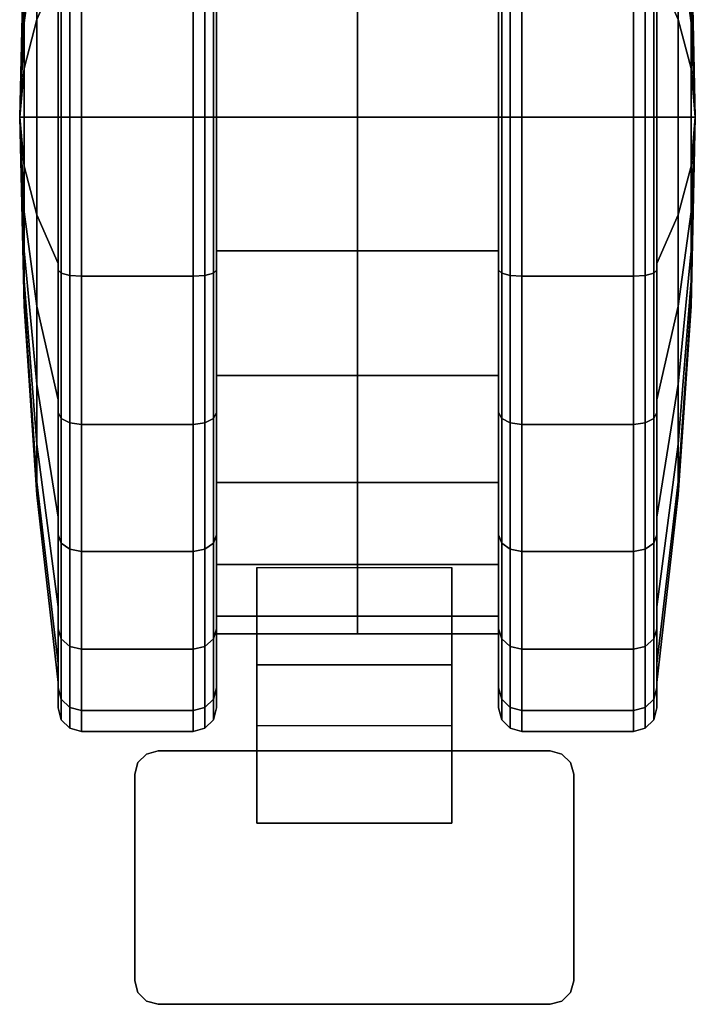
# Model space of a CAD drawing. Header units: inches. Extents: x 390 to 1835, y -266 to 136.
# Tile 68 of 256: x 1449.85 to 1451.58, y 62.73 to 65.26. Entities that reach past the tile are written whole.
import ezdxf

# ---------------------------------------------------------------- set-up
doc = ezdxf.new("R2010")
doc.units = ezdxf.units.IN
doc.header["$LTSCALE"] = 0.95294
doc.header["$MEASUREMENT"] = 0
doc.layers.add('A-FURN-3-CART-LEG-CASTER', color=251, linetype='Continuous')

# ---------------------------------------------------------------- blocks, each defined once
blk = doc.blocks.new('GAKD-1919-LJSNNC9-3D-3')
at = {"layer": 'A-FURN-3-CART-LEG-CASTER', "extrusion": (1, -1.3e-15, 3e-16)}
for p, q in [((-10.2091, -13.2872, 1.575), (-10.2091, -12.881, 0.899)), ((-9.7091, -13.2872, 1.575), (-9.7091, -12.881, 0.899))]:
    blk.add_line(p, q, dxfattribs=at)
at = {"layer": 'A-FURN-3-CART-LEG-CASTER'}
for points in [[(-10.2091, -13.0372, 1.575), (-10.2091, -12.631, 0.899), (-10.2091, -12.881, 0.899), (-10.2091, -13.2872, 1.575)], [(-10.2091, -12.631, 0.899), (-9.7091, -12.631, 0.899), (-9.7091, -12.881, 0.899), (-10.2091, -12.881, 0.899)], [(-9.7091, -13.2872, 1.575), (-9.7091, -12.881, 0.899), (-9.7091, -12.631, 0.899), (-9.7091, -13.0372, 1.575)], [(-10.2091, -13.2872, 1.575), (-10.2091, -12.881, 0.899), (-9.7091, -12.881, 0.899), (-9.7091, -13.2872, 1.575)], [(-10.2091, -13.0372, 1.575), (-10.2091, -13.2872, 1.575), (-9.7091, -13.2872, 1.575), (-9.7091, -13.0372, 1.575)], [(-9.4566, -13.1016, 1.575), (-10.4616, -13.1016, 1.575), (-10.4616, -13.1016, 1.7), (-9.4566, -13.1016, 1.7)], [(-10.5216, -13.6916, 1.7), (-10.5216, -13.1616, 1.7), (-10.5216, -13.1616, 1.575), (-10.5216, -13.6916, 1.575)], [(-9.3966, -13.6916, 1.575), (-9.3966, -13.1616, 1.575), (-9.3966, -13.1616, 1.7), (-9.3966, -13.6916, 1.7)], [(-10.4616, -13.7516, 1.7), (-10.4616, -13.7516, 1.575), (-9.4566, -13.7516, 1.575), (-9.4566, -13.7516, 1.7)]]:
    blk.add_3dface(points, dxfattribs=at)
for points, invisible_edges in [([(-9.4266, -13.1096, 1.7), (-9.4566, -13.1016, 1.7), (-10.4616, -13.1016, 1.7), (-10.4916, -13.1096, 1.7)], 8), ([(-9.4566, -13.1016, 1.575), (-9.4266, -13.1096, 1.575), (-10.4916, -13.1096, 1.575), (-10.4616, -13.1016, 1.575)], 2), ([(-9.4047, -13.1316, 1.7), (-9.4266, -13.1096, 1.7), (-10.4916, -13.1096, 1.7), (-10.5136, -13.1316, 1.7)], 10), ([(-9.4266, -13.1096, 1.575), (-9.4047, -13.1316, 1.575), (-10.5136, -13.1316, 1.575), (-10.4916, -13.1096, 1.575)], 10), ([(-9.3966, -13.1616, 1.7), (-9.4047, -13.1316, 1.7), (-10.5136, -13.1316, 1.7), (-10.5216, -13.1616, 1.7)], 10), ([(-9.4047, -13.1316, 1.575), (-9.3966, -13.1616, 1.575), (-10.5216, -13.1616, 1.575), (-10.5136, -13.1316, 1.575)], 10), ([(-9.3966, -13.1616, 1.7), (-10.5216, -13.1616, 1.7), (-10.5216, -13.6916, 1.7), (-9.3966, -13.6916, 1.7)], 5), ([(-9.3966, -13.6916, 1.575), (-10.5216, -13.6916, 1.575), (-10.5216, -13.1616, 1.575), (-9.3966, -13.1616, 1.575)], 5), ([(-10.5216, -13.6916, 1.7), (-10.5136, -13.7216, 1.7), (-9.4047, -13.7216, 1.7), (-9.3966, -13.6916, 1.7)], 10), ([(-10.5136, -13.7216, 1.575), (-10.5216, -13.6916, 1.575), (-9.3966, -13.6916, 1.575), (-9.4047, -13.7216, 1.575)], 10), ([(-10.5136, -13.7216, 1.7), (-10.4916, -13.7435, 1.7), (-9.4266, -13.7435, 1.7), (-9.4047, -13.7216, 1.7)], 10), ([(-10.4916, -13.7435, 1.575), (-10.5136, -13.7216, 1.575), (-9.4047, -13.7216, 1.575), (-9.4266, -13.7435, 1.575)], 10), ([(-10.4916, -13.7435, 1.7), (-10.4616, -13.7516, 1.7), (-9.4566, -13.7516, 1.7), (-9.4266, -13.7435, 1.7)], 8), ([(-10.4616, -13.7516, 1.575), (-10.4916, -13.7435, 1.575), (-9.4266, -13.7435, 1.575), (-9.4566, -13.7516, 1.575)], 2)]:
    blk.add_3dface(points, dxfattribs=dict(at, invisible_edges=invisible_edges))
mesh = blk.add_polymesh((9, 9), dxfattribs=at)
for k, corner in enumerate([(-9.9508, -11.4766, 2.8996), (-9.5893, -11.4766, 2.8996), (-9.5893, -11.4766, 3.09), (-9.5812, -11.4766, 3.12), (-9.5593, -11.4766, 3.142), (-9.5293, -11.4766, 3.15), (-9.2433, -11.4766, 3.15), (-9.2133, -11.4766, 3.142), (-9.1913, -11.4766, 3.12), (-9.9508, -11.1337, 2.8545), (-9.5893, -11.1337, 2.8545), (-9.5893, -11.0844, 3.0384), (-9.5812, -11.0767, 3.0674), (-9.5593, -11.071, 3.0886), (-9.5293, -11.0689, 3.0963), (-9.2433, -11.0689, 3.0963), (-9.2133, -11.071, 3.0886), (-9.1913, -11.0767, 3.0674), (-9.9508, -10.8143, 2.7221), (-9.5893, -10.8143, 2.7221), (-9.5893, -10.7191, 2.887), (-9.5812, -10.7041, 2.913), (-9.5593, -10.6931, 2.932), (-9.5293, -10.6891, 2.939), (-9.2433, -10.6891, 2.939), (-9.2133, -10.6931, 2.932), (-9.1913, -10.7041, 2.913), (-9.9508, -10.5399, 2.5116), (-9.5893, -10.5399, 2.5116), (-9.5893, -10.4053, 2.6463), (-9.5812, -10.3841, 2.6675), (-9.5593, -10.3685, 2.683), (-9.5293, -10.3629, 2.6887), (-9.2433, -10.3629, 2.6887), (-9.2133, -10.3685, 2.683), (-9.1913, -10.3841, 2.6675), (-9.9508, -10.3294, 2.2373), (-9.5893, -10.3294, 2.2373), (-9.5893, -10.1645, 2.3325), (-9.5812, -10.1385, 2.3475), (-9.5593, -10.1195, 2.3585), (-9.5293, -10.1126, 2.3625), (-9.2433, -10.1126, 2.3625), (-9.2133, -10.1195, 2.3585), (-9.1913, -10.1385, 2.3475), (-9.9508, -10.1971, 1.9178), (-9.5893, -10.1971, 1.9178), (-9.5893, -10.0132, 1.9671), (-9.5812, -9.9842, 1.9749), (-9.5593, -9.963, 1.9806), (-9.5293, -9.9552, 1.9826), (-9.2433, -9.9552, 1.9826), (-9.2133, -9.963, 1.9806), (-9.1913, -9.9842, 1.9749), (-9.9508, -10.152, 1.575), (-9.5893, -10.152, 1.575), (-9.5893, -9.9616, 1.575), (-9.5812, -9.9316, 1.575), (-9.5593, -9.9096, 1.575), (-9.5293, -9.9016, 1.575), (-9.2433, -9.9016, 1.575), (-9.2133, -9.9096, 1.575), (-9.1913, -9.9316, 1.575), (-9.9508, -10.1971, 1.2322), (-9.5893, -10.1971, 1.2322), (-9.5893, -10.0132, 1.1829), (-9.5812, -9.9842, 1.1751), (-9.5593, -9.963, 1.1694), (-9.5293, -9.9552, 1.1674), (-9.2433, -9.9552, 1.1674), (-9.2133, -9.963, 1.1694), (-9.1913, -9.9842, 1.1751), (-9.9508, -10.3294, 0.9127), (-9.5893, -10.3294, 0.9127), (-9.5893, -10.1645, 0.8175), (-9.5812, -10.1385, 0.8025), (-9.5593, -10.1195, 0.7915), (-9.5293, -10.1126, 0.7875), (-9.2433, -10.1126, 0.7875), (-9.2133, -10.1195, 0.7915), (-9.1913, -10.1385, 0.8025)]):
    mesh.set_mesh_vertex(divmod(k, 9), corner)
mesh = blk.add_polymesh((8, 6), dxfattribs=at)
for k, corner in enumerate([(-10.7102, -10.1385, 0.8025), (-10.7183, -10.1645, 0.8175), (-10.7183, -10.2208, 0.85), (-10.773, -10.638, 1.0908), (-10.8058, -11.0568, 1.3327), (-10.8168, -11.4766, 1.575), (-10.7102, -9.9842, 1.1751), (-10.7183, -10.0132, 1.1829), (-10.7183, -10.076, 1.1997), (-10.773, -10.5412, 1.3244), (-10.8058, -11.0084, 1.4496), (-10.8168, -11.4766, 1.575), (-10.7102, -9.9316, 1.575), (-10.7183, -9.9616, 1.575), (-10.7183, -10.0266, 1.575), (-10.773, -10.5082, 1.575), (-10.8058, -10.9919, 1.575), (-10.8168, -11.4766, 1.575), (-10.7102, -9.9842, 1.9749), (-10.7183, -10.0132, 1.9671), (-10.7183, -10.076, 1.9503), (-10.773, -10.5412, 1.8256), (-10.8058, -11.0084, 1.7004), (-10.8168, -11.4766, 1.575), (-10.7102, -10.1385, 2.3475), (-10.7183, -10.1645, 2.3325), (-10.7183, -10.2208, 2.3), (-10.773, -10.638, 2.0592), (-10.8058, -11.0568, 1.8173), (-10.8168, -11.4766, 1.575), (-10.7102, -10.3841, 2.6675), (-10.7183, -10.4053, 2.6463), (-10.7183, -10.4512, 2.6003), (-10.773, -10.7919, 2.2597), (-10.8058, -11.1339, 1.9177), (-10.8168, -11.4766, 1.575), (-10.7102, -10.7041, 2.913), (-10.7183, -10.7191, 2.887), (-10.7183, -10.7516, 2.8307), (-10.773, -10.9924, 2.4136), (-10.8058, -11.2342, 1.9947), (-10.8168, -11.4766, 1.575), (-10.7102, -11.0767, 3.0674), (-10.7183, -11.0844, 3.0384), (-10.7183, -11.1013, 2.9756), (-10.773, -11.2259, 2.5103), (-10.8058, -11.3511, 2.0431), (-10.8168, -11.4766, 1.575)]):
    mesh.set_mesh_vertex(divmod(k, 6), corner)
mesh = blk.add_polymesh((9, 6), dxfattribs=at)
for k, corner in enumerate([(-9.1913, -11.4766, 3.12), (-9.1833, -11.4766, 3.09), (-9.1833, -11.4766, 3.025), (-9.1286, -11.4766, 2.5433), (-9.0957, -11.4766, 2.0597), (-9.0848, -11.4766, 1.575), (-9.1913, -11.0767, 3.0674), (-9.1833, -11.0844, 3.0384), (-9.1833, -11.1013, 2.9756), (-9.1286, -11.2259, 2.5103), (-9.0957, -11.3511, 2.0431), (-9.0848, -11.4766, 1.575), (-9.1913, -10.7041, 2.913), (-9.1833, -10.7191, 2.887), (-9.1833, -10.7516, 2.8307), (-9.1286, -10.9924, 2.4136), (-9.0957, -11.2342, 1.9947), (-9.0848, -11.4766, 1.575), (-9.1913, -10.3841, 2.6675), (-9.1833, -10.4053, 2.6463), (-9.1833, -10.4512, 2.6003), (-9.1286, -10.7919, 2.2597), (-9.0957, -11.1339, 1.9177), (-9.0848, -11.4766, 1.575), (-9.1913, -10.1385, 2.3475), (-9.1833, -10.1645, 2.3325), (-9.1833, -10.2208, 2.3), (-9.1286, -10.638, 2.0592), (-9.0957, -11.0568, 1.8173), (-9.0848, -11.4766, 1.575), (-9.1913, -9.9842, 1.9749), (-9.1833, -10.0132, 1.9671), (-9.1833, -10.076, 1.9503), (-9.1286, -10.5412, 1.8256), (-9.0957, -11.0084, 1.7004), (-9.0848, -11.4766, 1.575), (-9.1913, -9.9316, 1.575), (-9.1833, -9.9616, 1.575), (-9.1833, -10.0266, 1.575), (-9.1286, -10.5082, 1.575), (-9.0957, -10.9919, 1.575), (-9.0848, -11.4766, 1.575), (-9.1913, -9.9842, 1.1751), (-9.1833, -10.0132, 1.1829), (-9.1833, -10.076, 1.1997), (-9.1286, -10.5412, 1.3244), (-9.0957, -11.0084, 1.4496), (-9.0848, -11.4766, 1.575), (-9.1913, -10.1385, 0.8025), (-9.1833, -10.1645, 0.8175), (-9.1833, -10.2208, 0.85), (-9.1286, -10.638, 1.0908), (-9.0957, -11.0568, 1.3327), (-9.0848, -11.4766, 1.575)]):
    mesh.set_mesh_vertex(divmod(k, 6), corner)
mesh = blk.add_polymesh((9, 9), dxfattribs=at)
for k, corner in enumerate([(-9.9508, -12.6237, 0.9127), (-10.3123, -12.6237, 0.9127), (-10.3123, -12.7886, 0.8175), (-10.3203, -12.8146, 0.8025), (-10.3423, -12.8336, 0.7915), (-10.3723, -12.8405, 0.7875), (-10.6583, -12.8405, 0.7875), (-10.6883, -12.8336, 0.7915), (-10.7102, -12.8146, 0.8025), (-9.9508, -12.4132, 0.6384), (-10.3123, -12.4132, 0.6384), (-10.3123, -12.5478, 0.5037), (-10.3203, -12.569, 0.4825), (-10.3423, -12.5846, 0.467), (-10.3723, -12.5902, 0.4613), (-10.6583, -12.5902, 0.4613), (-10.6883, -12.5846, 0.467), (-10.7102, -12.569, 0.4825), (-9.9508, -12.1389, 0.4279), (-10.3123, -12.1389, 0.4279), (-10.3123, -12.2341, 0.263), (-10.3203, -12.2491, 0.237), (-10.3423, -12.26, 0.218), (-10.3723, -12.2641, 0.211), (-10.6583, -12.2641, 0.211), (-10.6883, -12.26, 0.218), (-10.7102, -12.2491, 0.237), (-9.9508, -11.8194, 0.2955), (-10.3123, -11.8194, 0.2955), (-10.3123, -11.8687, 0.1116), (-10.3203, -11.8764, 0.0826), (-10.3423, -11.8821, 0.0614), (-10.3723, -11.8842, 0.0537), (-10.6583, -11.8842, 0.0537), (-10.6883, -11.8821, 0.0614), (-10.7102, -11.8764, 0.0826), (-9.9508, -11.4766, 0.2504), (-10.3123, -11.4766, 0.2504), (-10.3123, -11.4766, 0.06), (-10.3203, -11.4766, 0.03), (-10.3423, -11.4766, 0.008), (-10.3723, -11.4766, 0), (-10.6583, -11.4766, 0), (-10.6883, -11.4766, 0.008), (-10.7102, -11.4766, 0.03), (-9.9508, -11.1337, 0.2955), (-10.3123, -11.1337, 0.2955), (-10.3123, -11.0844, 0.1116), (-10.3203, -11.0767, 0.0826), (-10.3423, -11.071, 0.0614), (-10.3723, -11.0689, 0.0537), (-10.6583, -11.0689, 0.0537), (-10.6883, -11.071, 0.0614), (-10.7102, -11.0767, 0.0826), (-9.9508, -10.8143, 0.4279), (-10.3123, -10.8143, 0.4279), (-10.3123, -10.7191, 0.263), (-10.3203, -10.7041, 0.237), (-10.3423, -10.6931, 0.218), (-10.3723, -10.6891, 0.211), (-10.6583, -10.6891, 0.211), (-10.6883, -10.6931, 0.218), (-10.7102, -10.7041, 0.237), (-9.9508, -10.5399, 0.6384), (-10.3123, -10.5399, 0.6384), (-10.3123, -10.4053, 0.5037), (-10.3203, -10.3841, 0.4825), (-10.3423, -10.3685, 0.467), (-10.3723, -10.3629, 0.4613), (-10.6583, -10.3629, 0.4613), (-10.6883, -10.3685, 0.467), (-10.7102, -10.3841, 0.4825), (-9.9508, -10.3294, 0.9127), (-10.3123, -10.3294, 0.9127), (-10.3123, -10.1645, 0.8175), (-10.3203, -10.1385, 0.8025), (-10.3423, -10.1195, 0.7915), (-10.3723, -10.1126, 0.7875), (-10.6583, -10.1126, 0.7875), (-10.6883, -10.1195, 0.7915), (-10.7102, -10.1385, 0.8025)]):
    mesh.set_mesh_vertex(divmod(k, 9), corner)
mesh = blk.add_polymesh((9, 9), dxfattribs=at)
for k, corner in enumerate([(-9.9508, -10.3294, 0.9127), (-9.5893, -10.3294, 0.9127), (-9.5893, -10.1645, 0.8175), (-9.5812, -10.1385, 0.8025), (-9.5593, -10.1195, 0.7915), (-9.5293, -10.1126, 0.7875), (-9.2433, -10.1126, 0.7875), (-9.2133, -10.1195, 0.7915), (-9.1913, -10.1385, 0.8025), (-9.9508, -10.5399, 0.6384), (-9.5893, -10.5399, 0.6384), (-9.5893, -10.4053, 0.5037), (-9.5812, -10.3841, 0.4825), (-9.5593, -10.3685, 0.467), (-9.5293, -10.3629, 0.4613), (-9.2433, -10.3629, 0.4613), (-9.2133, -10.3685, 0.467), (-9.1913, -10.3841, 0.4825), (-9.9508, -10.8143, 0.4279), (-9.5893, -10.8143, 0.4279), (-9.5893, -10.7191, 0.263), (-9.5812, -10.7041, 0.237), (-9.5593, -10.6931, 0.218), (-9.5293, -10.6891, 0.211), (-9.2433, -10.6891, 0.211), (-9.2133, -10.6931, 0.218), (-9.1913, -10.7041, 0.237), (-9.9508, -11.1337, 0.2955), (-9.5893, -11.1337, 0.2955), (-9.5893, -11.0844, 0.1116), (-9.5812, -11.0767, 0.0826), (-9.5593, -11.071, 0.0614), (-9.5293, -11.0689, 0.0537), (-9.2433, -11.0689, 0.0537), (-9.2133, -11.071, 0.0614), (-9.1913, -11.0767, 0.0826), (-9.9508, -11.4766, 0.2504), (-9.5893, -11.4766, 0.2504), (-9.5893, -11.4766, 0.06), (-9.5812, -11.4766, 0.03), (-9.5593, -11.4766, 0.008), (-9.5293, -11.4766, 0), (-9.2433, -11.4766, 0), (-9.2133, -11.4766, 0.008), (-9.1913, -11.4766, 0.03), (-9.9508, -11.8194, 0.2955), (-9.5893, -11.8194, 0.2955), (-9.5893, -11.8687, 0.1116), (-9.5812, -11.8764, 0.0826), (-9.5593, -11.8821, 0.0614), (-9.5293, -11.8842, 0.0537), (-9.2433, -11.8842, 0.0537), (-9.2133, -11.8821, 0.0614), (-9.1913, -11.8764, 0.0826), (-9.9508, -12.1389, 0.4279), (-9.5893, -12.1389, 0.4279), (-9.5893, -12.2341, 0.263), (-9.5812, -12.2491, 0.237), (-9.5593, -12.26, 0.218), (-9.5293, -12.2641, 0.211), (-9.2433, -12.2641, 0.211), (-9.2133, -12.26, 0.218), (-9.1913, -12.2491, 0.237), (-9.9508, -12.4132, 0.6384), (-9.5893, -12.4132, 0.6384), (-9.5893, -12.5478, 0.5037), (-9.5812, -12.569, 0.4825), (-9.5593, -12.5846, 0.467), (-9.5293, -12.5902, 0.4613), (-9.2433, -12.5902, 0.4613), (-9.2133, -12.5846, 0.467), (-9.1913, -12.569, 0.4825), (-9.9508, -12.6237, 0.9127), (-9.5893, -12.6237, 0.9127), (-9.5893, -12.7886, 0.8175), (-9.5812, -12.8146, 0.8025), (-9.5593, -12.8336, 0.7915), (-9.5293, -12.8405, 0.7875), (-9.2433, -12.8405, 0.7875), (-9.2133, -12.8336, 0.7915), (-9.1913, -12.8146, 0.8025)]):
    mesh.set_mesh_vertex(divmod(k, 9), corner)
mesh = blk.add_polymesh((9, 6), dxfattribs=at)
for k, corner in enumerate([(-10.7102, -12.8146, 0.8025), (-10.7183, -12.7886, 0.8175), (-10.7183, -12.7323, 0.85), (-10.773, -12.3151, 1.0908), (-10.8058, -11.8963, 1.3327), (-10.8168, -11.4766, 1.575), (-10.7102, -12.569, 0.4825), (-10.7183, -12.5478, 0.5037), (-10.7183, -12.5019, 0.5497), (-10.773, -12.1613, 0.8903), (-10.8058, -11.8193, 1.2323), (-10.8168, -11.4766, 1.575), (-10.7102, -12.2491, 0.237), (-10.7183, -12.2341, 0.263), (-10.7183, -12.2016, 0.3193), (-10.773, -11.9607, 0.7364), (-10.8058, -11.7189, 1.1553), (-10.8168, -11.4766, 1.575), (-10.7102, -11.8764, 0.0826), (-10.7183, -11.8687, 0.1116), (-10.7183, -11.8518, 0.1744), (-10.773, -11.7272, 0.6397), (-10.8058, -11.602, 1.1069), (-10.8168, -11.4766, 1.575), (-10.7102, -11.4766, 0.03), (-10.7183, -11.4766, 0.06), (-10.7183, -11.4766, 0.125), (-10.773, -11.4766, 0.6067), (-10.8058, -11.4766, 1.0903), (-10.8168, -11.4766, 1.575), (-10.7102, -11.0767, 0.0826), (-10.7183, -11.0844, 0.1116), (-10.7183, -11.1013, 0.1744), (-10.773, -11.2259, 0.6397), (-10.8058, -11.3511, 1.1069), (-10.8168, -11.4766, 1.575), (-10.7102, -10.7041, 0.237), (-10.7183, -10.7191, 0.263), (-10.7183, -10.7516, 0.3193), (-10.773, -10.9924, 0.7364), (-10.8058, -11.2342, 1.1553), (-10.8168, -11.4766, 1.575), (-10.7102, -10.3841, 0.4825), (-10.7183, -10.4053, 0.5037), (-10.7183, -10.4512, 0.5497), (-10.773, -10.7919, 0.8903), (-10.8058, -11.1339, 1.2323), (-10.8168, -11.4766, 1.575), (-10.7102, -10.1385, 0.8025), (-10.7183, -10.1645, 0.8175), (-10.7183, -10.2208, 0.85), (-10.773, -10.638, 1.0908), (-10.8058, -11.0568, 1.3327), (-10.8168, -11.4766, 1.575)]):
    mesh.set_mesh_vertex(divmod(k, 6), corner)
mesh = blk.add_polymesh((9, 6), dxfattribs=at)
for k, corner in enumerate([(-9.1913, -10.1385, 0.8025), (-9.1833, -10.1645, 0.8175), (-9.1833, -10.2208, 0.85), (-9.1286, -10.638, 1.0908), (-9.0957, -11.0568, 1.3327), (-9.0848, -11.4766, 1.575), (-9.1913, -10.3841, 0.4825), (-9.1833, -10.4053, 0.5037), (-9.1833, -10.4512, 0.5497), (-9.1286, -10.7919, 0.8903), (-9.0957, -11.1339, 1.2323), (-9.0848, -11.4766, 1.575), (-9.1913, -10.7041, 0.237), (-9.1833, -10.7191, 0.263), (-9.1833, -10.7516, 0.3193), (-9.1286, -10.9924, 0.7364), (-9.0957, -11.2342, 1.1553), (-9.0848, -11.4766, 1.575), (-9.1913, -11.0767, 0.0826), (-9.1833, -11.0844, 0.1116), (-9.1833, -11.1013, 0.1744), (-9.1286, -11.2259, 0.6397), (-9.0957, -11.3511, 1.1069), (-9.0848, -11.4766, 1.575), (-9.1913, -11.4766, 0.03), (-9.1833, -11.4766, 0.06), (-9.1833, -11.4766, 0.125), (-9.1286, -11.4766, 0.6067), (-9.0957, -11.4766, 1.0903), (-9.0848, -11.4766, 1.575), (-9.1913, -11.8764, 0.0826), (-9.1833, -11.8687, 0.1116), (-9.1833, -11.8518, 0.1744), (-9.1286, -11.7272, 0.6397), (-9.0957, -11.602, 1.1069), (-9.0848, -11.4766, 1.575), (-9.1913, -12.2491, 0.237), (-9.1833, -12.2341, 0.263), (-9.1833, -12.2016, 0.3193), (-9.1286, -11.9607, 0.7364), (-9.0957, -11.7189, 1.1553), (-9.0848, -11.4766, 1.575), (-9.1913, -12.569, 0.4825), (-9.1833, -12.5478, 0.5037), (-9.1833, -12.5019, 0.5497), (-9.1286, -12.1613, 0.8903), (-9.0957, -11.8193, 1.2323), (-9.0848, -11.4766, 1.575), (-9.1913, -12.8146, 0.8025), (-9.1833, -12.7886, 0.8175), (-9.1833, -12.7323, 0.85), (-9.1286, -12.3151, 1.0908), (-9.0957, -11.8963, 1.3327), (-9.0848, -11.4766, 1.575)]):
    mesh.set_mesh_vertex(divmod(k, 6), corner)
mesh = blk.add_polymesh((9, 6), dxfattribs=at)
for k, corner in enumerate([(-10.7102, -11.4766, 3.12), (-10.7183, -11.4766, 3.09), (-10.7183, -11.4766, 3.025), (-10.773, -11.4766, 2.5433), (-10.8058, -11.4766, 2.0597), (-10.8168, -11.4766, 1.575), (-10.7102, -11.8764, 3.0674), (-10.7183, -11.8687, 3.0384), (-10.7183, -11.8518, 2.9756), (-10.773, -11.7272, 2.5103), (-10.8058, -11.602, 2.0431), (-10.8168, -11.4766, 1.575), (-10.7102, -12.2491, 2.913), (-10.7183, -12.2341, 2.887), (-10.7183, -12.2016, 2.8307), (-10.773, -11.9607, 2.4136), (-10.8058, -11.7189, 1.9947), (-10.8168, -11.4766, 1.575), (-10.7102, -12.569, 2.6675), (-10.7183, -12.5478, 2.6463), (-10.7183, -12.5019, 2.6003), (-10.773, -12.1613, 2.2597), (-10.8058, -11.8193, 1.9177), (-10.8168, -11.4766, 1.575), (-10.7102, -12.8146, 2.3475), (-10.7183, -12.7886, 2.3325), (-10.7183, -12.7323, 2.3), (-10.773, -12.3151, 2.0592), (-10.8058, -11.8963, 1.8173), (-10.8168, -11.4766, 1.575), (-10.7102, -12.9689, 1.9749), (-10.7183, -12.9399, 1.9671), (-10.7183, -12.8771, 1.9503), (-10.773, -12.4119, 1.8256), (-10.8058, -11.9447, 1.7004), (-10.8168, -11.4766, 1.575), (-10.7102, -13.0216, 1.575), (-10.7183, -12.9916, 1.575), (-10.7183, -12.9266, 1.575), (-10.773, -12.4449, 1.575), (-10.8058, -11.9612, 1.575), (-10.8168, -11.4766, 1.575), (-10.7102, -12.9689, 1.1751), (-10.7183, -12.9399, 1.1829), (-10.7183, -12.8771, 1.1997), (-10.773, -12.4119, 1.3244), (-10.8058, -11.9447, 1.4496), (-10.8168, -11.4766, 1.575), (-10.7102, -12.8146, 0.8025), (-10.7183, -12.7886, 0.8175), (-10.7183, -12.7323, 0.85), (-10.773, -12.3151, 1.0908), (-10.8058, -11.8963, 1.3327), (-10.8168, -11.4766, 1.575)]):
    mesh.set_mesh_vertex(divmod(k, 6), corner)
mesh = blk.add_polymesh((9, 9), dxfattribs=at)
for k, corner in enumerate([(-9.9508, -11.4766, 2.8996), (-10.3123, -11.4766, 2.8996), (-10.3123, -11.4766, 3.09), (-10.3203, -11.4766, 3.12), (-10.3423, -11.4766, 3.142), (-10.3723, -11.4766, 3.15), (-10.6583, -11.4766, 3.15), (-10.6883, -11.4766, 3.142), (-10.7102, -11.4766, 3.12), (-9.9508, -11.8194, 2.8545), (-10.3123, -11.8194, 2.8545), (-10.3123, -11.8687, 3.0384), (-10.3203, -11.8764, 3.0674), (-10.3423, -11.8821, 3.0886), (-10.3723, -11.8842, 3.0963), (-10.6583, -11.8842, 3.0963), (-10.6883, -11.8821, 3.0886), (-10.7102, -11.8764, 3.0674), (-9.9508, -12.1389, 2.7221), (-10.3123, -12.1389, 2.7221), (-10.3123, -12.2341, 2.887), (-10.3203, -12.2491, 2.913), (-10.3423, -12.26, 2.932), (-10.3723, -12.2641, 2.939), (-10.6583, -12.2641, 2.939), (-10.6883, -12.26, 2.932), (-10.7102, -12.2491, 2.913), (-9.9508, -12.4132, 2.5116), (-10.3123, -12.4132, 2.5116), (-10.3123, -12.5478, 2.6463), (-10.3203, -12.569, 2.6675), (-10.3423, -12.5846, 2.683), (-10.3723, -12.5902, 2.6887), (-10.6583, -12.5902, 2.6887), (-10.6883, -12.5846, 2.683), (-10.7102, -12.569, 2.6675), (-9.9508, -12.6237, 2.2373), (-10.3123, -12.6237, 2.2373), (-10.3123, -12.7886, 2.3325), (-10.3203, -12.8146, 2.3475), (-10.3423, -12.8336, 2.3585), (-10.3723, -12.8405, 2.3625), (-10.6583, -12.8405, 2.3625), (-10.6883, -12.8336, 2.3585), (-10.7102, -12.8146, 2.3475), (-9.9508, -12.756, 1.9178), (-10.3123, -12.756, 1.9178), (-10.3123, -12.9399, 1.9671), (-10.3203, -12.9689, 1.9749), (-10.3423, -12.9901, 1.9806), (-10.3723, -12.9979, 1.9826), (-10.6583, -12.9979, 1.9826), (-10.6883, -12.9901, 1.9806), (-10.7102, -12.9689, 1.9749), (-9.9508, -12.8012, 1.575), (-10.3123, -12.8012, 1.575), (-10.3123, -12.9916, 1.575), (-10.3203, -13.0216, 1.575), (-10.3423, -13.0435, 1.575), (-10.3723, -13.0516, 1.575), (-10.6583, -13.0516, 1.575), (-10.6883, -13.0435, 1.575), (-10.7102, -13.0216, 1.575), (-9.9508, -12.756, 1.2322), (-10.3123, -12.756, 1.2322), (-10.3123, -12.9399, 1.1829), (-10.3203, -12.9689, 1.1751), (-10.3423, -12.9901, 1.1694), (-10.3723, -12.9979, 1.1674), (-10.6583, -12.9979, 1.1674), (-10.6883, -12.9901, 1.1694), (-10.7102, -12.9689, 1.1751), (-9.9508, -12.6237, 0.9127), (-10.3123, -12.6237, 0.9127), (-10.3123, -12.7886, 0.8175), (-10.3203, -12.8146, 0.8025), (-10.3423, -12.8336, 0.7915), (-10.3723, -12.8405, 0.7875), (-10.6583, -12.8405, 0.7875), (-10.6883, -12.8336, 0.7915), (-10.7102, -12.8146, 0.8025)]):
    mesh.set_mesh_vertex(divmod(k, 9), corner)
mesh = blk.add_polymesh((8, 6), dxfattribs=at)
for k, corner in enumerate([(-9.1913, -12.8146, 0.8025), (-9.1833, -12.7886, 0.8175), (-9.1833, -12.7323, 0.85), (-9.1286, -12.3151, 1.0908), (-9.0957, -11.8963, 1.3327), (-9.0848, -11.4766, 1.575), (-9.1913, -12.9689, 1.1751), (-9.1833, -12.9399, 1.1829), (-9.1833, -12.8771, 1.1997), (-9.1286, -12.4119, 1.3244), (-9.0957, -11.9447, 1.4496), (-9.0848, -11.4766, 1.575), (-9.1913, -13.0216, 1.575), (-9.1833, -12.9916, 1.575), (-9.1833, -12.9266, 1.575), (-9.1286, -12.4449, 1.575), (-9.0957, -11.9612, 1.575), (-9.0848, -11.4766, 1.575), (-9.1913, -12.9689, 1.9749), (-9.1833, -12.9399, 1.9671), (-9.1833, -12.8771, 1.9503), (-9.1286, -12.4119, 1.8256), (-9.0957, -11.9447, 1.7004), (-9.0848, -11.4766, 1.575), (-9.1913, -12.8146, 2.3475), (-9.1833, -12.7886, 2.3325), (-9.1833, -12.7323, 2.3), (-9.1286, -12.3151, 2.0592), (-9.0957, -11.8963, 1.8173), (-9.0848, -11.4766, 1.575), (-9.1913, -12.569, 2.6675), (-9.1833, -12.5478, 2.6463), (-9.1833, -12.5019, 2.6003), (-9.1286, -12.1613, 2.2597), (-9.0957, -11.8193, 1.9177), (-9.0848, -11.4766, 1.575), (-9.1913, -12.2491, 2.913), (-9.1833, -12.2341, 2.887), (-9.1833, -12.2016, 2.8307), (-9.1286, -11.9607, 2.4136), (-9.0957, -11.7189, 1.9947), (-9.0848, -11.4766, 1.575), (-9.1913, -11.8764, 3.0674), (-9.1833, -11.8687, 3.0384), (-9.1833, -11.8518, 2.9756), (-9.1286, -11.7272, 2.5103), (-9.0957, -11.602, 2.0431), (-9.0848, -11.4766, 1.575)]):
    mesh.set_mesh_vertex(divmod(k, 6), corner)
mesh = blk.add_polymesh((8, 9), dxfattribs=at)
for k, corner in enumerate([(-9.9508, -12.6237, 0.9127), (-9.5893, -12.6237, 0.9127), (-9.5893, -12.7886, 0.8175), (-9.5812, -12.8146, 0.8025), (-9.5593, -12.8336, 0.7915), (-9.5293, -12.8405, 0.7875), (-9.2433, -12.8405, 0.7875), (-9.2133, -12.8336, 0.7915), (-9.1913, -12.8146, 0.8025), (-9.9508, -12.756, 1.2322), (-9.5893, -12.756, 1.2322), (-9.5893, -12.9399, 1.1829), (-9.5812, -12.9689, 1.1751), (-9.5593, -12.9901, 1.1694), (-9.5293, -12.9979, 1.1674), (-9.2433, -12.9979, 1.1674), (-9.2133, -12.9901, 1.1694), (-9.1913, -12.9689, 1.1751), (-9.9508, -12.8012, 1.575), (-9.5893, -12.8012, 1.575), (-9.5893, -12.9916, 1.575), (-9.5812, -13.0216, 1.575), (-9.5593, -13.0435, 1.575), (-9.5293, -13.0516, 1.575), (-9.2433, -13.0516, 1.575), (-9.2133, -13.0435, 1.575), (-9.1913, -13.0216, 1.575), (-9.9508, -12.756, 1.9178), (-9.5893, -12.756, 1.9178), (-9.5893, -12.9399, 1.9671), (-9.5812, -12.9689, 1.9749), (-9.5593, -12.9901, 1.9806), (-9.5293, -12.9979, 1.9826), (-9.2433, -12.9979, 1.9826), (-9.2133, -12.9901, 1.9806), (-9.1913, -12.9689, 1.9749), (-9.9508, -12.6237, 2.2373), (-9.5893, -12.6237, 2.2373), (-9.5893, -12.7886, 2.3325), (-9.5812, -12.8146, 2.3475), (-9.5593, -12.8336, 2.3585), (-9.5293, -12.8405, 2.3625), (-9.2433, -12.8405, 2.3625), (-9.2133, -12.8336, 2.3585), (-9.1913, -12.8146, 2.3475), (-9.9508, -12.4132, 2.5116), (-9.5893, -12.4132, 2.5116), (-9.5893, -12.5478, 2.6463), (-9.5812, -12.569, 2.6675), (-9.5593, -12.5846, 2.683), (-9.5293, -12.5902, 2.6887), (-9.2433, -12.5902, 2.6887), (-9.2133, -12.5846, 2.683), (-9.1913, -12.569, 2.6675), (-9.9508, -12.1389, 2.7221), (-9.5893, -12.1389, 2.7221), (-9.5893, -12.2341, 2.887), (-9.5812, -12.2491, 2.913), (-9.5593, -12.26, 2.932), (-9.5293, -12.2641, 2.939), (-9.2433, -12.2641, 2.939), (-9.2133, -12.26, 2.932), (-9.1913, -12.2491, 2.913), (-9.9508, -11.8194, 2.8545), (-9.5893, -11.8194, 2.8545), (-9.5893, -11.8687, 3.0384), (-9.5812, -11.8764, 3.0674), (-9.5593, -11.8821, 3.0886), (-9.5293, -11.8842, 3.0963), (-9.2433, -11.8842, 3.0963), (-9.2133, -11.8821, 3.0886), (-9.1913, -11.8764, 3.0674)]):
    mesh.set_mesh_vertex(divmod(k, 9), corner)
mesh = blk.add_polymesh((2, 4), dxfattribs=at)
for k, corner in enumerate([(-10.5216, -13.1616, 1.7), (-10.5136, -13.1316, 1.7), (-10.4916, -13.1096, 1.7), (-10.4616, -13.1016, 1.7), (-10.5216, -13.1616, 1.575), (-10.5136, -13.1316, 1.575), (-10.4916, -13.1096, 1.575), (-10.4616, -13.1016, 1.575)]):
    mesh.set_mesh_vertex(divmod(k, 4), corner)
mesh = blk.add_polymesh((2, 4), dxfattribs=at)
for k, corner in enumerate([(-9.4566, -13.1016, 1.7), (-9.4266, -13.1096, 1.7), (-9.4047, -13.1316, 1.7), (-9.3966, -13.1616, 1.7), (-9.4566, -13.1016, 1.575), (-9.4266, -13.1096, 1.575), (-9.4047, -13.1316, 1.575), (-9.3966, -13.1616, 1.575)]):
    mesh.set_mesh_vertex(divmod(k, 4), corner)
mesh = blk.add_polymesh((2, 4), dxfattribs=at)
for k, corner in enumerate([(-10.5216, -13.6916, 1.575), (-10.5136, -13.7216, 1.575), (-10.4916, -13.7435, 1.575), (-10.4616, -13.7516, 1.575), (-10.5216, -13.6916, 1.7), (-10.5136, -13.7216, 1.7), (-10.4916, -13.7435, 1.7), (-10.4616, -13.7516, 1.7)]):
    mesh.set_mesh_vertex(divmod(k, 4), corner)
mesh = blk.add_polymesh((2, 4), dxfattribs=at)
for k, corner in enumerate([(-9.3966, -13.6916, 1.7), (-9.4047, -13.7216, 1.7), (-9.4266, -13.7435, 1.7), (-9.4566, -13.7516, 1.7), (-9.3966, -13.6916, 1.575), (-9.4047, -13.7216, 1.575), (-9.4266, -13.7435, 1.575), (-9.4566, -13.7516, 1.575)]):
    mesh.set_mesh_vertex(divmod(k, 4), corner)

msp = doc.modelspace()

# ---------------------------------------------------------------- block references
msp.add_blockref('GAKD-1919-LJSNNC9-3D-3', (1460.6685, 76.4817))

doc.saveas('drawing.dxf')
